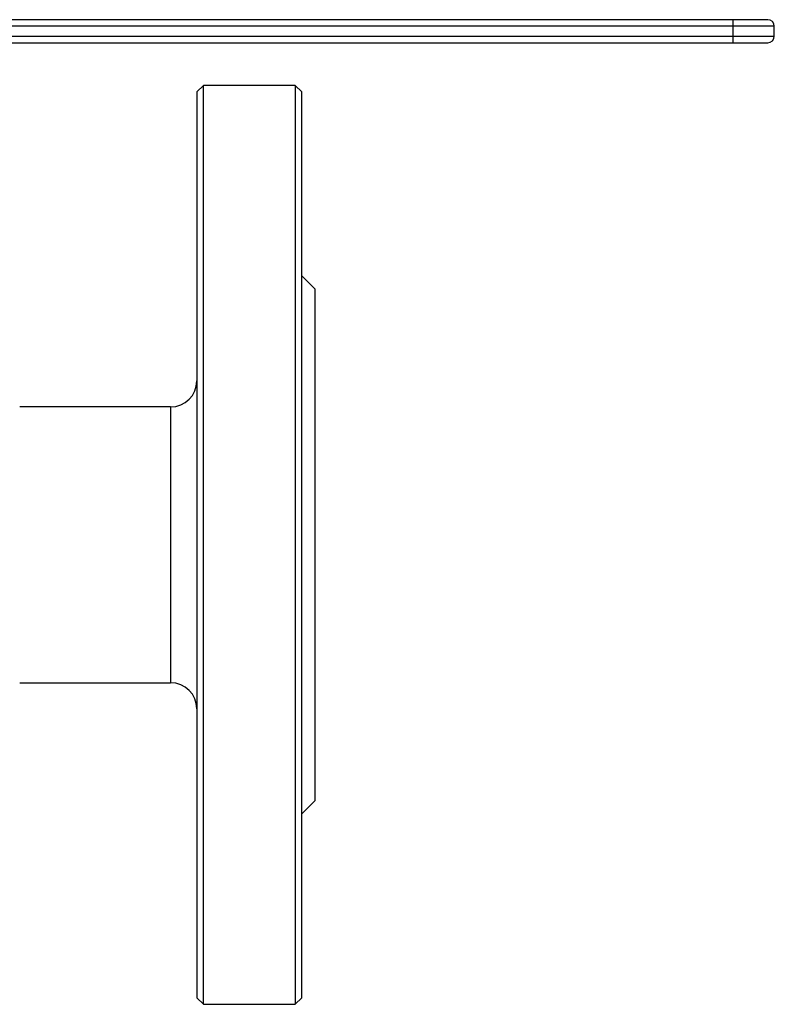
# Model space of a CAD drawing. Header units: millimetres. Extents: x -90 to 160, y -70 to 80.
# Tile 5 of 5: x 45 to 160, y -70 to 80. Entities that reach past the tile are written whole.
import ezdxf

# ---------------------------------------------------------------- set-up
doc = ezdxf.new("R2010")
doc.units = ezdxf.units.MM

msp = doc.modelspace()

# ---------------------------------------------------------------- linework, layer by layer
at = {"color": 7, "linetype": 'Continuous', "lineweight": 25}
for p, q in [((159, 80), (40, 80)), ((153.75, 76.5), (153.75, 80)), ((160, 79), (40, 79)), ((160, 77.5), (160, 79)), ((40, 77.5), (160, 77.5)), ((40, 76.5), (159, 76.5)), ((73, 70), (72, 69)), ((72, 69), (72, -69)), ((87, 70), (73, 70)), ((73, -70), (73, 70)), ((88, 69), (87, 70)), ((87, 70), (87, -70)), ((88, -69), (88, 69)), ((90, 39), (88, 41)), ((90, 39), (90, -39)), ((68, 21), (45, 21)), ((45, -21), (68, -21)), ((88, -41), (90, -39)), ((72, -69), (73, -70)), ((87, -70), (88, -69)), ((73, -70), (87, -70))]:
    msp.add_line(p, q, dxfattribs=at)
at = {"color": 1, "linetype": 'Continuous', "lineweight": 25}
msp.add_line((68, 21), (68, -21), dxfattribs=at)
at = {"color": 7, "linetype": 'Continuous', "lineweight": 25}
for centre, radius, start, end in [((159, 79), 1, 0, 90), ((159, 77.5), 1, 270, 0), ((68, 25), 4, 270, 0), ((68, -25), 4, 0, 90)]:
    msp.add_arc(centre, radius, start, end, dxfattribs=at)

doc.saveas('drawing.dxf')
